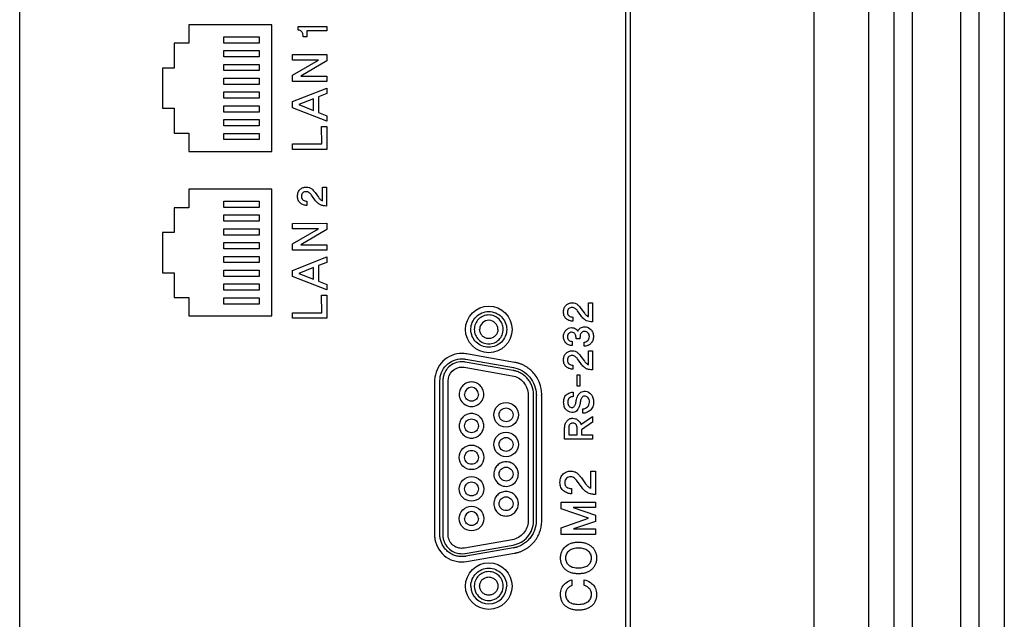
# Model space of a CAD drawing. Header units: millimetres. Extents: x 0 to 1427, y 0 to 1009.
# Tile 25 of 32: x 1307 to 1365, y 578 to 613. Entities that reach past the tile are written whole.
import ezdxf

# ---------------------------------------------------------------- set-up
doc = ezdxf.new("R2010")
doc.units = ezdxf.units.MM
doc.header["$LTSCALE"] = 65.395
for name, color, linetype in [('FRONT_COVER_PPC17_AL-SHAPE', 7, 'CONTINUOUS'), ('REAR_CASE-PCVIEW17_2BAY-V-SHAPE', 7, 'CONTINUOUS'), ('SEALNG_GASKET-PC17-SHAPE', 7, 'CONTINUOUS')]:
    doc.layers.add(name, color=color, linetype=linetype)

msp = doc.modelspace()

# ---------------------------------------------------------------- linework, layer by layer
at = {"layer": 'FRONT_COVER_PPC17_AL-SHAPE', "color": 7, "linetype": 'Continuous'}
msp.add_line((1365.064, 787.54), (1365.064, 455.54), dxfattribs=at)
at = {"layer": 'REAR_CASE-PCVIEW17_2BAY-V-SHAPE', "color": 7, "linetype": 'Continuous'}
for p, q in [((1357.064, 785.74), (1357.064, 457.34)), ((1353.864, 784.34), (1353.864, 458.74)), ((1307.121, 479.383), (1307.121, 713.696)), ((1342.779, 713.696), (1342.779, 479.383)), ((1343.064, 479.383), (1343.064, 713.696)), ((1321.96, 613.036), (1317.08, 613.036)), ((1317.08, 613.036), (1317.08, 611.953)), ((1321.96, 605.59), (1321.96, 613.036)), ((1323.511, 612.943), (1325.19, 612.94)), ((1323.511, 612.736), (1323.511, 612.943)), ((1324.027, 612.688), (1324.021, 612.344)), ((1325.193, 612.687), (1324.027, 612.688)), ((1325.19, 612.94), (1325.193, 612.687)), ((1317.08, 611.953), (1316.209, 611.953)), ((1316.209, 611.953), (1316.209, 610.498)), ((1319.129, 612.343), (1321.208, 612.343)), ((1319.129, 611.969), (1319.129, 612.343)), ((1321.208, 611.969), (1319.129, 611.969)), ((1321.208, 612.343), (1321.208, 611.969)), ((1324.021, 612.344), (1323.806, 612.344)), ((1319.129, 611.529), (1321.208, 611.529)), ((1319.129, 611.157), (1319.129, 611.529)), ((1321.208, 611.529), (1321.208, 611.157)), ((1321.208, 611.157), (1319.129, 611.157)), ((1323.175, 611.287), (1325.193, 611.291)), ((1323.175, 610.971), (1323.175, 611.287)), ((1324.711, 610.968), (1323.175, 610.971)), ((1323.178, 610.074), (1324.711, 610.968)), ((1325.193, 610.918), (1323.658, 610.029)), ((1325.193, 611.291), (1325.193, 610.918)), ((1316.209, 610.498), (1315.522, 610.498)), ((1315.522, 610.498), (1315.522, 608.128)), ((1319.129, 610.716), (1321.208, 610.716)), ((1319.129, 610.346), (1319.129, 610.716)), ((1321.208, 610.346), (1319.129, 610.346)), ((1321.208, 610.716), (1321.208, 610.346)), ((1319.129, 609.904), (1321.208, 609.904)), ((1319.129, 609.532), (1319.129, 609.904)), ((1321.208, 609.904), (1321.208, 609.532)), ((1323.175, 609.706), (1323.178, 610.074)), ((1325.19, 609.706), (1323.175, 609.706)), ((1323.658, 610.029), (1325.196, 610.029)), ((1325.196, 610.029), (1325.19, 609.706)), ((1321.208, 609.532), (1319.129, 609.532)), ((1319.129, 609.092), (1321.208, 609.092)), ((1319.129, 608.72), (1319.129, 609.092)), ((1321.208, 609.092), (1321.208, 608.72)), ((1323.173, 608.522), (1325.196, 609.324)), ((1325.196, 608.993), (1324.714, 608.8)), ((1325.196, 609.324), (1325.196, 608.993)), ((1321.208, 608.72), (1319.129, 608.72)), ((1323.173, 608.161), (1323.173, 608.522)), ((1324.409, 608.685), (1323.548, 608.345)), ((1324.409, 608.008), (1324.409, 608.685)), ((1324.714, 608.8), (1324.714, 607.887)), ((1315.522, 608.128), (1316.209, 608.128)), ((1316.209, 608.128), (1316.209, 606.672)), ((1319.129, 608.28), (1321.208, 608.28)), ((1319.129, 607.908), (1319.129, 608.28)), ((1321.208, 607.908), (1319.129, 607.908)), ((1321.208, 608.28), (1321.208, 607.908)), ((1325.196, 607.366), (1323.173, 608.161)), ((1323.548, 608.345), (1324.409, 608.008)), ((1324.714, 607.887), (1325.193, 607.696)), ((1319.129, 607.468), (1321.208, 607.468)), ((1319.129, 607.096), (1319.129, 607.468)), ((1321.208, 607.468), (1321.208, 607.096)), ((1325.193, 607.696), (1325.196, 607.366)), ((1316.209, 606.672), (1317.08, 606.672)), ((1317.08, 606.672), (1317.08, 605.59)), ((1321.208, 607.096), (1319.129, 607.096)), ((1324.891, 607.067), (1325.193, 607.067)), ((1324.895, 606.032), (1324.891, 607.067)), ((1325.193, 607.067), (1325.19, 605.71)), ((1319.129, 606.656), (1321.208, 606.656)), ((1319.129, 606.284), (1319.129, 606.656)), ((1321.208, 606.284), (1319.129, 606.284)), ((1321.208, 606.656), (1321.208, 606.284)), ((1317.08, 605.59), (1321.96, 605.59)), ((1323.175, 606.032), (1324.895, 606.032)), ((1323.175, 605.71), (1323.175, 606.032)), ((1325.19, 605.71), (1323.175, 605.71)), ((1321.96, 603.362), (1317.08, 603.362)), ((1317.08, 603.362), (1317.08, 602.279)), ((1321.96, 595.917), (1321.96, 603.362)), ((1324.945, 603.491), (1325.177, 603.491)), ((1324.947, 602.684), (1324.945, 603.491)), ((1325.177, 603.491), (1325.172, 602.379)), ((1319.129, 602.668), (1321.208, 602.668)), ((1319.129, 602.296), (1319.129, 602.668)), ((1321.208, 602.668), (1321.208, 602.296)), ((1324.027, 602.659), (1324.027, 602.417)), ((1324.496, 602.745), (1324.299, 603.021)), ((1324.501, 603.172), (1324.7, 602.891)), ((1317.08, 602.279), (1316.209, 602.279)), ((1316.209, 602.279), (1316.209, 600.825)), ((1321.208, 602.296), (1319.129, 602.296)), ((1319.129, 601.856), (1321.208, 601.856)), ((1319.129, 601.484), (1319.129, 601.856)), ((1321.208, 601.484), (1319.129, 601.484)), ((1321.208, 601.856), (1321.208, 601.484)), ((1319.129, 601.045), (1321.208, 601.045)), ((1319.129, 600.672), (1319.129, 601.045)), ((1321.208, 601.045), (1321.208, 600.672)), ((1323.175, 601.359), (1325.193, 601.362)), ((1323.175, 601.043), (1323.175, 601.359)), ((1324.711, 601.04), (1323.175, 601.043)), ((1323.178, 600.145), (1324.711, 601.04)), ((1325.193, 600.989), (1323.658, 600.101)), ((1325.193, 601.362), (1325.193, 600.989)), ((1316.209, 600.825), (1315.522, 600.825)), ((1315.522, 600.825), (1315.522, 598.455)), ((1321.208, 600.672), (1319.129, 600.672)), ((1319.129, 600.232), (1321.208, 600.232)), ((1319.129, 599.859), (1319.129, 600.232)), ((1321.208, 599.859), (1319.129, 599.859)), ((1321.208, 600.232), (1321.208, 599.859)), ((1323.175, 599.78), (1323.178, 600.145)), ((1325.19, 599.78), (1323.175, 599.78)), ((1323.658, 600.101), (1325.196, 600.101)), ((1325.196, 600.101), (1325.19, 599.78)), ((1319.129, 599.419), (1321.208, 599.419)), ((1319.129, 599.047), (1319.129, 599.419)), ((1321.208, 599.419), (1321.208, 599.047)), ((1323.173, 598.595), (1325.196, 599.396)), ((1325.196, 599.396), (1325.196, 599.066)), ((1321.208, 599.047), (1319.129, 599.047)), ((1319.129, 598.608), (1321.208, 598.608)), ((1319.129, 598.235), (1319.129, 598.608)), ((1321.208, 598.608), (1321.208, 598.235)), ((1323.173, 598.232), (1323.173, 598.595)), ((1324.409, 598.756), (1323.548, 598.417)), ((1324.409, 598.078), (1324.409, 598.756)), ((1325.196, 599.066), (1324.714, 598.871)), ((1324.714, 598.871), (1324.714, 597.958)), ((1315.522, 598.455), (1316.209, 598.455)), ((1316.209, 598.455), (1316.209, 596.999)), ((1321.208, 598.235), (1319.129, 598.235)), ((1325.196, 597.44), (1323.173, 598.232)), ((1323.548, 598.417), (1324.409, 598.078)), ((1319.129, 597.796), (1321.208, 597.796)), ((1319.129, 597.423), (1319.129, 597.796)), ((1321.208, 597.423), (1319.129, 597.423)), ((1321.208, 597.796), (1321.208, 597.423)), ((1324.714, 597.958), (1325.193, 597.768)), ((1325.193, 597.768), (1325.196, 597.44)), ((1316.209, 596.999), (1317.08, 596.999)), ((1317.08, 596.999), (1317.08, 595.917)), ((1319.129, 596.981), (1321.208, 596.981)), ((1319.129, 596.609), (1319.129, 596.981)), ((1321.208, 596.981), (1321.208, 596.609)), ((1324.891, 597.138), (1325.193, 597.138)), ((1324.895, 596.102), (1324.891, 597.138)), ((1325.193, 597.138), (1325.19, 595.782)), ((1321.208, 596.609), (1319.129, 596.609)), ((1340.15, 596.357), (1340.351, 596.077)), ((1340.596, 596.676), (1340.828, 596.676)), ((1340.597, 595.87), (1340.596, 596.676)), ((1340.828, 596.676), (1340.822, 595.565)), ((1317.08, 595.917), (1321.96, 595.917)), ((1323.175, 596.102), (1324.895, 596.102)), ((1323.175, 595.782), (1323.175, 596.102)), ((1325.19, 595.782), (1323.175, 595.782)), ((1339.677, 595.846), (1339.677, 595.604)), ((1340.146, 595.932), (1339.95, 596.206)), ((1340.088, 594.574), (1339.864, 594.574)), ((1339.633, 594.414), (1339.633, 594.169)), ((1340.331, 594.127), (1340.331, 594.372)), ((1333.369, 593.368), (1336.186, 592.869)), ((1336.237, 593.182), (1333.421, 593.679)), ((1340.146, 593.107), (1339.95, 593.379)), ((1340.15, 593.532), (1340.351, 593.252)), ((1340.596, 593.851), (1340.828, 593.851)), ((1340.597, 593.044), (1340.596, 593.851)), ((1340.828, 593.851), (1340.822, 592.739)), ((1333.285, 592.89), (1336.1, 592.393)), ((1336.159, 592.706), (1333.345, 593.199)), ((1339.677, 593.018), (1339.677, 592.779)), ((1339.936, 592.441), (1340.086, 592.441)), ((1339.936, 591.782), (1339.936, 592.441)), ((1340.086, 592.441), (1340.086, 591.782)), ((1331.532, 592.124), (1331.532, 582.955)), ((1331.849, 583.041), (1331.849, 592.094)), ((1332.019, 592.124), (1332.019, 582.955)), ((1332.333, 583.038), (1332.333, 592.094)), ((1340.086, 591.782), (1339.936, 591.782)), ((1337.039, 591.281), (1337.039, 583.91)), ((1337.355, 583.91), (1337.355, 591.274)), ((1337.523, 591.225), (1337.523, 583.856)), ((1337.84, 583.825), (1337.84, 591.225)), ((1339.687, 591.427), (1339.687, 591.164)), ((1340.265, 590.184), (1340.265, 590.447)), ((1340.146, 589.52), (1340.825, 589.991)), ((1340.825, 589.991), (1340.825, 589.667)), ((1339.187, 588.659), (1339.19, 589.329)), ((1339.429, 589.323), (1339.429, 588.921)), ((1339.928, 588.921), (1339.928, 589.31)), ((1340.825, 589.667), (1340.176, 589.211)), ((1339.429, 588.921), (1339.928, 588.921)), ((1340.176, 589.211), (1340.176, 588.921)), ((1340.176, 588.921), (1340.828, 588.921)), ((1340.828, 588.921), (1340.822, 588.659)), ((1340.822, 588.659), (1339.187, 588.659)), ((1340.727, 586.773), (1341.012, 586.773)), ((1340.729, 585.781), (1340.727, 586.773)), ((1341.012, 586.773), (1341.006, 585.404)), ((1340.173, 585.857), (1339.931, 586.192)), ((1340.179, 586.381), (1340.426, 586.036)), ((1339.597, 585.75), (1339.597, 585.452)), ((1338.986, 584.947), (1341.01, 584.947)), ((1338.99, 584.566), (1338.986, 584.947)), ((1341.01, 584.947), (1341.006, 584.634)), ((1340.587, 584.004), (1338.99, 584.566)), ((1341.006, 584.634), (1339.692, 584.631)), ((1339.692, 584.631), (1341.01, 584.183)), ((1341.01, 584.183), (1341.01, 583.825)), ((1338.99, 583.436), (1340.587, 584.004)), ((1341.01, 583.825), (1339.703, 583.379)), ((1338.986, 583.057), (1338.99, 583.436)), ((1341.006, 583.057), (1338.986, 583.057)), ((1339.703, 583.379), (1341.012, 583.379)), ((1341.012, 583.379), (1341.006, 583.057)), ((1336.1, 582.743), (1333.299, 582.247)), ((1333.34, 581.933), (1336.159, 582.432)), ((1333.159, 581.918), (1333.326, 581.932)), ((1333.299, 582.247), (1333.184, 582.238)), ((1336.184, 582.264), (1333.369, 581.768)), ((1333.421, 581.458), (1336.24, 581.954)), ((1339.623, 580.393), (1339.623, 580.044)), ((1340.34, 580.052), (1340.342, 580.39))]:
    msp.add_line(p, q, dxfattribs=at)
for centre, radius in [((1334.726, 595.119), 1.369), ((1335.744, 590.093), 0.723), ((1335.744, 588.349), 0.723), ((1333.709, 587.591), 0.724), ((1333.709, 585.735), 0.723), ((1333.709, 583.991), 0.723), ((1334.726, 580.017), 1.369)]:
    msp.add_circle(centre, radius, dxfattribs=at)
for centre, radius, start, end in [((1334.726, 595.118), 0.537, 0.00892, 177.44706), ((1333.709, 591.306), 0.406, 0.05046, 179.94956), ((1333.709, 591.306), 0.724, 179.98453, 0.01547), ((1335.744, 586.606), 0.723, 179.97718, 2.57098), ((1333.709, 583.99), 0.406, 0.04099, 179.95903), ((1334.726, 580.018), 1.054, 180.02683, 359.97317), ((1334.726, 580.019), 0.852, 180.06834, 2.47488)]:
    msp.add_arc(centre, radius, start, end, dxfattribs=at)
for points, knots in [([(1323.806, 612.344), (1323.806, 612.395), (1323.797, 612.471), (1323.763, 612.564), (1323.73, 612.621), (1323.687, 612.668), (1323.618, 612.713), (1323.554, 612.736), (1323.511, 612.736)], [0, 0, 0, 0, 0.281304, 0.416406, 0.544909, 0.643809, 0.76213, 1, 1, 1, 1]), ([(1324.027, 602.417), (1323.96, 602.416), (1323.822, 602.439), (1323.635, 602.536), (1323.519, 602.682), (1323.479, 602.83), (1323.469, 602.954), (1323.478, 603.078), (1323.514, 603.224), (1323.577, 603.317), (1323.628, 603.362)], [0, 0, 0, 0, 0.154035, 0.31167, 0.473235, 0.560788, 0.658361, 0.755968, 0.843163, 1, 1, 1, 1]), ([(1323.628, 603.362), (1323.677, 603.405), (1323.79, 603.476), (1323.981, 603.508), (1324.164, 603.485), (1324.308, 603.395), (1324.412, 603.284), (1324.474, 603.209), (1324.501, 603.172)], [0, 0, 0, 0, 0.189926, 0.378784, 0.556685, 0.715281, 0.86537, 1, 1, 1, 1]), ([(1324.299, 603.021), (1324.281, 603.047), (1324.238, 603.096), (1324.168, 603.163), (1324.084, 603.214), (1323.982, 603.227), (1323.877, 603.214), (1323.779, 603.163), (1323.712, 603.069), (1323.698, 602.947), (1323.71, 602.844), (1323.742, 602.792), (1323.75, 602.781)], [0, 0, 0, 0, 0.095837, 0.193776, 0.286549, 0.381939, 0.494657, 0.597914, 0.702516, 0.820668, 0.957531, 1, 1, 1, 1]), ([(1323.75, 602.781), (1323.765, 602.761), (1323.812, 602.715), (1323.909, 602.672), (1323.988, 602.659), (1324.027, 602.659)], [0, 0, 0, 0, 0.24204, 0.6198, 1, 1, 1, 1]), ([(1325.172, 602.379), (1325.114, 602.379), (1324.996, 602.391), (1324.817, 602.439), (1324.64, 602.558), (1324.545, 602.676), (1324.496, 602.745)], [0, 0, 0, 0, 0.219501, 0.438636, 0.685622, 1, 1, 1, 1]), ([(1339.677, 595.604), (1339.61, 595.603), (1339.473, 595.625), (1339.287, 595.723), (1339.171, 595.868), (1339.13, 596.016), (1339.12, 596.14), (1339.129, 596.264), (1339.166, 596.41), (1339.229, 596.503), (1339.28, 596.548)], [0, 0, 0, 0, 0.153191, 0.309638, 0.472231, 0.559899, 0.657581, 0.755743, 0.843007, 1, 1, 1, 1]), ([(1339.28, 596.548), (1339.328, 596.591), (1339.442, 596.662), (1339.632, 596.691), (1339.814, 596.67), (1339.96, 596.582), (1340.062, 596.47), (1340.124, 596.395), (1340.15, 596.357)], [0, 0, 0, 0, 0.189618, 0.379265, 0.556853, 0.714831, 0.865542, 1, 1, 1, 1]), ([(1339.95, 596.206), (1339.912, 596.258), (1339.849, 596.332), (1339.736, 596.399), (1339.633, 596.413), (1339.528, 596.399), (1339.429, 596.349), (1339.364, 596.254), (1339.351, 596.152), (1339.358, 596.067), (1339.374, 596.008), (1339.393, 595.977), (1339.401, 595.965)], [0, 0, 0, 0, 0.191064, 0.285735, 0.382148, 0.494093, 0.596901, 0.701908, 0.821362, 0.893769, 0.957529, 1, 1, 1, 1]), ([(1333.673, 595.165), (1333.679, 595.288), (1333.737, 595.547), (1333.963, 595.88), (1334.31, 596.114), (1334.726, 596.198), (1335.142, 596.114), (1335.489, 595.88), (1335.724, 595.534), (1335.78, 595.257), (1335.78, 595.118)], [0, 0, 0, 0, 0.114758, 0.239379, 0.363971, 0.492653, 0.621811, 0.746517, 0.871068, 1, 1, 1, 1]), ([(1335.577, 595.156), (1335.573, 595.256), (1335.526, 595.465), (1335.343, 595.735), (1335.062, 595.925), (1334.726, 595.992), (1334.389, 595.925), (1334.108, 595.735), (1333.919, 595.455), (1333.873, 595.231), (1333.874, 595.118)], [0, 0, 0, 0, 0.11483, 0.239378, 0.363999, 0.493186, 0.621966, 0.746468, 0.870973, 1, 1, 1, 1]), ([(1339.401, 595.965), (1339.416, 595.945), (1339.462, 595.899), (1339.56, 595.859), (1339.638, 595.846), (1339.677, 595.846)], [0, 0, 0, 0, 0.242924, 0.623941, 1, 1, 1, 1]), ([(1340.822, 595.565), (1340.764, 595.565), (1340.647, 595.577), (1340.468, 595.624), (1340.291, 595.744), (1340.195, 595.863), (1340.146, 595.932)], [0, 0, 0, 0, 0.218049, 0.436229, 0.682807, 1, 1, 1, 1]), ([(1340.351, 596.077), (1340.384, 596.035), (1340.454, 595.953), (1340.545, 595.886), (1340.597, 595.87)], [0, 0, 0, 0, 0.492724, 1, 1, 1, 1]), ([(1335.78, 595.118), (1335.78, 594.979), (1335.724, 594.702), (1335.489, 594.356), (1335.142, 594.121), (1334.726, 594.037), (1334.31, 594.121), (1333.963, 594.356), (1333.728, 594.702), (1333.669, 594.994), (1333.672, 595.149), (1333.673, 595.165)], [0, 0, 0, 0, 0.125123, 0.246294, 0.367654, 0.493246, 0.618374, 0.739623, 0.860862, 0.985978, 1, 1, 1, 1]), ([(1333.874, 595.118), (1333.874, 595.006), (1333.919, 594.782), (1334.109, 594.503), (1334.389, 594.313), (1334.726, 594.245), (1335.062, 594.313), (1335.343, 594.502), (1335.533, 594.782), (1335.581, 595.018), (1335.578, 595.143), (1335.577, 595.156)], [0, 0, 0, 0, 0.124985, 0.24608, 0.367337, 0.492709, 0.618477, 0.73985, 0.860986, 0.985952, 1, 1, 1, 1]), ([(1335.264, 595.118), (1335.264, 595.047), (1335.235, 594.906), (1335.115, 594.731), (1334.938, 594.611), (1334.725, 594.568), (1334.513, 594.611), (1334.337, 594.731), (1334.217, 594.907), (1334.188, 595.055), (1334.189, 595.134), (1334.19, 595.142)], [0, 0, 0, 0, 0.124817, 0.246149, 0.367824, 0.493411, 0.619086, 0.740267, 0.861222, 0.985951, 1, 1, 1, 1]), ([(1339.633, 594.169), (1339.562, 594.167), (1339.42, 594.186), (1339.194, 594.352), (1339.1, 594.632), (1339.147, 594.902), (1339.257, 595.073), (1339.409, 595.196), (1339.534, 595.221), (1339.593, 595.223)], [0, 0, 0, 0, 0.134407, 0.259614, 0.511747, 0.640913, 0.768086, 0.888334, 1, 1, 1, 1]), ([(1339.593, 595.223), (1339.637, 595.224), (1339.721, 595.215), (1339.831, 595.166), (1339.908, 595.097), (1339.947, 595.046), (1339.961, 595.02)], [0, 0, 0, 0, 0.303486, 0.564719, 0.8005, 1, 1, 1, 1]), ([(1340.132, 595.208), (1340.2, 595.251), (1340.418, 595.318), (1340.714, 595.178), (1340.841, 594.963), (1340.878, 594.816), (1340.887, 594.698), (1340.878, 594.581), (1340.838, 594.435), (1340.745, 594.297), (1340.646, 594.219), (1340.602, 594.194)], [0, 0, 0, 0, 0.142061, 0.380086, 0.507371, 0.574041, 0.645265, 0.714995, 0.781019, 0.910524, 1, 1, 1, 1]), ([(1339.864, 594.574), (1339.864, 594.616), (1339.862, 594.678), (1339.846, 594.753), (1339.826, 594.81), (1339.791, 594.864), (1339.721, 594.932), (1339.616, 594.962), (1339.506, 594.944), (1339.425, 594.89), (1339.362, 594.805), (1339.354, 594.727), (1339.354, 594.685), (1339.354, 594.681)], [0, 0, 0, 0, 0.135082, 0.197291, 0.24841, 0.328713, 0.403275, 0.559818, 0.655872, 0.756668, 0.864498, 0.988319, 1, 1, 1, 1]), ([(1339.354, 594.681), (1339.355, 594.642), (1339.365, 594.565), (1339.432, 594.473), (1339.529, 594.425), (1339.598, 594.414), (1339.633, 594.414)], [0, 0, 0, 0, 0.271334, 0.51918, 0.760461, 1, 1, 1, 1]), ([(1340.35, 594.999), (1340.325, 594.999), (1340.271, 594.991), (1340.177, 594.931), (1340.109, 594.821), (1340.093, 594.689), (1340.088, 594.613), (1340.088, 594.574)], [0, 0, 0, 0, 0.134473, 0.286091, 0.588787, 0.792633, 1, 1, 1, 1]), ([(1340.331, 594.372), (1340.369, 594.372), (1340.449, 594.388), (1340.553, 594.452), (1340.635, 594.558), (1340.652, 594.692), (1340.635, 594.82), (1340.568, 594.922), (1340.472, 594.983), (1340.394, 594.999), (1340.353, 594.999), (1340.35, 594.999)], [0, 0, 0, 0, 0.116566, 0.242111, 0.370585, 0.514327, 0.644061, 0.762383, 0.874789, 0.988959, 1, 1, 1, 1]), ([(1340.602, 594.194), (1340.583, 594.183), (1340.499, 594.141), (1340.403, 594.126), (1340.331, 594.127)], [0, 0, 0, 0, 0.231746, 1, 1, 1, 1]), ([(1333.144, 593.703), (1332.743, 593.703), (1331.912, 593.373), (1331.555, 592.555), (1331.539, 592.156)], [0, 0, 0, 0, 0.500422, 1, 1, 1, 1]), ([(1331.849, 592.094), (1331.849, 592.424), (1332.128, 593.112), (1332.817, 593.388), (1333.149, 593.388)], [0, 0, 0, 0, 0.499006, 1, 1, 1, 1]), ([(1333.149, 593.388), (1333.185, 593.388), (1333.241, 593.385), (1333.305, 593.377), (1333.341, 593.374), (1333.357, 593.369), (1333.365, 593.368), (1333.365, 593.368)], [0, 0, 0, 0, 0.498046, 0.771636, 0.892755, 0.995255, 1, 1, 1, 1]), ([(1339.677, 592.779), (1339.61, 592.778), (1339.473, 592.799), (1339.288, 592.898), (1339.171, 593.042), (1339.13, 593.19), (1339.12, 593.314), (1339.129, 593.438), (1339.166, 593.584), (1339.229, 593.677), (1339.28, 593.723)], [0, 0, 0, 0, 0.153122, 0.309835, 0.47191, 0.559621, 0.657788, 0.755404, 0.842569, 1, 1, 1, 1]), ([(1339.28, 593.723), (1339.328, 593.766), (1339.441, 593.837), (1339.632, 593.867), (1339.814, 593.845), (1339.96, 593.757), (1340.062, 593.644), (1340.124, 593.569), (1340.15, 593.532)], [0, 0, 0, 0, 0.189784, 0.379305, 0.556861, 0.71506, 0.86584, 1, 1, 1, 1]), ([(1339.95, 593.379), (1339.931, 593.406), (1339.889, 593.455), (1339.821, 593.524), (1339.736, 593.573), (1339.633, 593.587), (1339.527, 593.575), (1339.43, 593.523), (1339.363, 593.429), (1339.349, 593.307), (1339.361, 593.204), (1339.393, 593.152), (1339.401, 593.141)], [0, 0, 0, 0, 0.09664, 0.192501, 0.28692, 0.383355, 0.495283, 0.598662, 0.702454, 0.821448, 0.95793, 1, 1, 1, 1]), ([(1333.144, 593.217), (1333, 593.217), (1332.715, 593.162), (1332.414, 592.965), (1332.231, 592.755), (1332.142, 592.604), (1332.088, 592.474), (1332.057, 592.371), (1332.039, 592.283), (1332.028, 592.211), (1332.029, 592.163), (1332.019, 592.135), (1332.019, 592.124)], [0, 0, 0, 0, 0.249364, 0.490119, 0.610558, 0.731749, 0.792979, 0.854787, 0.917358, 0.949008, 0.980937, 1, 1, 1, 1]), ([(1332.333, 592.094), (1332.333, 592.3), (1332.51, 592.733), (1332.944, 592.904), (1333.153, 592.904)], [0, 0, 0, 0, 0.49706, 1, 1, 1, 1]), ([(1333.153, 592.904), (1333.173, 592.905), (1333.205, 592.901), (1333.248, 592.898), (1333.269, 592.89), (1333.28, 592.89), (1333.28, 592.89)], [0, 0, 0, 0, 0.47548, 0.752995, 0.98927, 1, 1, 1, 1]), ([(1336.189, 592.869), (1336.551, 592.813), (1337.238, 592.393), (1337.522, 591.647), (1337.523, 591.281)], [0, 0, 0, 0, 0.500014, 1, 1, 1, 1]), ([(1337.84, 591.31), (1337.84, 591.533), (1337.775, 591.87), (1337.58, 592.27), (1337.386, 592.54), (1337.189, 592.735), (1337.013, 592.869), (1336.873, 592.958), (1336.724, 593.035), (1336.595, 593.088), (1336.489, 593.123), (1336.407, 593.146), (1336.339, 593.163), (1336.29, 593.171), (1336.262, 593.178), (1336.246, 593.177), (1336.24, 593.181), (1336.24, 593.181)], [0, 0, 0, 0, 0.250539, 0.37474, 0.498731, 0.622762, 0.684919, 0.747196, 0.809665, 0.872434, 0.903983, 0.935665, 0.967505, 0.983494, 0.991508, 0.999534, 1, 1, 1, 1]), ([(1339.401, 593.141), (1339.416, 593.121), (1339.463, 593.074), (1339.56, 593.033), (1339.638, 593.019), (1339.677, 593.018)], [0, 0, 0, 0, 0.241065, 0.623741, 1, 1, 1, 1]), ([(1340.822, 592.739), (1340.763, 592.739), (1340.646, 592.751), (1340.468, 592.8), (1340.291, 592.919), (1340.195, 593.038), (1340.146, 593.107)], [0, 0, 0, 0, 0.218278, 0.437054, 0.683496, 1, 1, 1, 1]), ([(1340.351, 593.252), (1340.383, 593.209), (1340.454, 593.126), (1340.546, 593.062), (1340.597, 593.044)], [0, 0, 0, 0, 0.494884, 1, 1, 1, 1]), ([(1336.105, 592.393), (1336.36, 592.354), (1336.846, 592.067), (1337.046, 591.538), (1337.039, 591.281)], [0, 0, 0, 0, 0.500615, 1, 1, 1, 1]), ([(1337.356, 591.299), (1337.356, 591.466), (1337.308, 591.719), (1337.162, 592.019), (1337.017, 592.222), (1336.841, 592.398), (1336.67, 592.517), (1336.523, 592.594), (1336.426, 592.634), (1336.347, 592.661), (1336.286, 592.678), (1336.235, 592.69), (1336.198, 592.696), (1336.177, 592.702), (1336.164, 592.7), (1336.159, 592.705), (1336.159, 592.706)], [0, 0, 0, 0, 0.250574, 0.374731, 0.49861, 0.622458, 0.746539, 0.808879, 0.871518, 0.903002, 0.934622, 0.966402, 0.982363, 0.990363, 0.998375, 1, 1, 1, 1]), ([(1334.433, 591.306), (1334.433, 591.401), (1334.395, 591.591), (1334.233, 591.827), (1333.995, 591.988), (1333.709, 592.046), (1333.424, 591.988), (1333.185, 591.827), (1333.024, 591.591), (1332.986, 591.401), (1332.985, 591.306)], [0, 0, 0, 0, 0.126721, 0.249606, 0.372717, 0.499981, 0.627372, 0.750471, 0.873271, 1, 1, 1, 1]), ([(1334.115, 591.306), (1334.115, 591.252), (1334.093, 591.145), (1334.003, 591.01), (1333.87, 590.919), (1333.709, 590.887), (1333.549, 590.919), (1333.415, 591.01), (1333.324, 591.144), (1333.303, 591.252), (1333.303, 591.306)], [0, 0, 0, 0, 0.127717, 0.250613, 0.373151, 0.499717, 0.626408, 0.749178, 0.872273, 1, 1, 1, 1]), ([(1337.523, 591.281), (1337.523, 591.272), (1337.535, 591.253), (1337.523, 591.235), (1337.523, 591.225)], [0, 0, 0, 0, 0.470443, 1, 1, 1, 1]), ([(1337.833, 591.25), (1337.835, 591.258), (1337.843, 591.277), (1337.84, 591.298), (1337.84, 591.31)], [0, 0, 0, 0, 0.398895, 1, 1, 1, 1]), ([(1340.355, 591.2), (1340.346, 591.2), (1340.314, 591.197), (1340.261, 591.171), (1340.21, 591.114), (1340.163, 591.035), (1340.126, 590.934), (1340.111, 590.814), (1340.094, 590.69), (1340.047, 590.557), (1339.982, 590.426), (1339.887, 590.31), (1339.756, 590.241), (1339.6, 590.23), (1339.43, 590.272), (1339.303, 590.367), (1339.213, 590.472), (1339.165, 590.576), (1339.136, 590.698), (1339.129, 590.827), (1339.134, 590.915), (1339.139, 590.957)], [0, 0, 0, 0, 0.011, 0.041685, 0.073799, 0.110279, 0.160514, 0.212216, 0.266391, 0.322742, 0.394649, 0.455852, 0.514586, 0.581774, 0.654214, 0.737703, 0.784004, 0.832359, 0.885485, 0.945486, 1, 1, 1, 1]), ([(1339.139, 590.957), (1339.141, 590.967), (1339.149, 591.023), (1339.184, 591.154), (1339.267, 591.259), (1339.334, 591.302)], [0, 0, 0, 0, 0.077551, 0.413629, 1, 1, 1, 1]), ([(1339.334, 591.302), (1339.366, 591.322), (1339.474, 591.385), (1339.599, 591.429), (1339.687, 591.427)], [0, 0, 0, 0, 0.301371, 1, 1, 1, 1]), ([(1339.687, 591.164), (1339.647, 591.164), (1339.566, 591.151), (1339.458, 591.088), (1339.383, 590.975), (1339.369, 590.835), (1339.379, 590.7), (1339.441, 590.598), (1339.521, 590.538), (1339.589, 590.523), (1339.624, 590.523), (1339.631, 590.523)], [0, 0, 0, 0, 0.125693, 0.248387, 0.377158, 0.531886, 0.676938, 0.790032, 0.890557, 0.978118, 1, 1, 1, 1]), ([(1339.631, 590.523), (1339.652, 590.524), (1339.699, 590.533), (1339.756, 590.581), (1339.795, 590.645), (1339.831, 590.722), (1339.857, 590.818), (1339.882, 590.986), (1339.938, 591.212), (1340.064, 591.367), (1340.143, 591.419)], [0, 0, 0, 0, 0.057753, 0.127894, 0.199154, 0.266481, 0.360414, 0.475995, 0.737361, 1, 1, 1, 1]), ([(1340.143, 591.419), (1340.22, 591.468), (1340.454, 591.514), (1340.733, 591.351), (1340.878, 591.094), (1340.894, 590.929), (1340.894, 590.842)], [0, 0, 0, 0, 0.240303, 0.575615, 0.769286, 1, 1, 1, 1]), ([(1340.265, 590.447), (1340.366, 590.449), (1340.525, 590.511), (1340.633, 590.689), (1340.654, 590.839), (1340.642, 590.978), (1340.586, 591.09), (1340.503, 591.16), (1340.423, 591.194), (1340.372, 591.201), (1340.355, 591.2)], [0, 0, 0, 0, 0.271081, 0.402522, 0.539599, 0.668811, 0.771181, 0.86388, 0.954277, 1, 1, 1, 1]), ([(1335.336, 590.111), (1335.338, 590.159), (1335.361, 590.259), (1335.448, 590.388), (1335.583, 590.479), (1335.744, 590.511), (1335.905, 590.479), (1336.04, 590.388), (1336.131, 590.254), (1336.153, 590.147), (1336.153, 590.093)], [0, 0, 0, 0, 0.114785, 0.239233, 0.363756, 0.492811, 0.62202, 0.746612, 0.871029, 1, 1, 1, 1]), ([(1340.894, 590.842), (1340.894, 590.745), (1340.869, 590.559), (1340.73, 590.372), (1340.592, 590.279), (1340.453, 590.208), (1340.339, 590.185), (1340.265, 590.184)], [0, 0, 0, 0, 0.286605, 0.538443, 0.663439, 0.780031, 1, 1, 1, 1]), ([(1334.433, 589.448), (1334.433, 589.543), (1334.394, 589.733), (1334.233, 589.971), (1333.995, 590.132), (1333.709, 590.189), (1333.423, 590.132), (1333.185, 589.971), (1333.024, 589.733), (1332.983, 589.533), (1332.986, 589.426), (1332.986, 589.416)], [0, 0, 0, 0, 0.125161, 0.246333, 0.367633, 0.492937, 0.618366, 0.739654, 0.86083, 0.985967, 1, 1, 1, 1]), ([(1336.153, 590.093), (1336.152, 590.039), (1336.131, 589.932), (1336.04, 589.799), (1335.905, 589.707), (1335.744, 589.675), (1335.583, 589.707), (1335.448, 589.799), (1335.357, 589.932), (1335.335, 590.045), (1335.336, 590.105), (1335.336, 590.111)], [0, 0, 0, 0, 0.124618, 0.245771, 0.36729, 0.493084, 0.618726, 0.740179, 0.861361, 0.985962, 1, 1, 1, 1]), ([(1339.19, 589.329), (1339.19, 589.402), (1339.208, 589.547), (1339.311, 589.734), (1339.471, 589.865), (1339.658, 589.902), (1339.832, 589.873), (1340.018, 589.762), (1340.115, 589.621), (1340.146, 589.52)], [0, 0, 0, 0, 0.151485, 0.293829, 0.427554, 0.562353, 0.672214, 0.782662, 1, 1, 1, 1]), ([(1332.986, 589.416), (1332.99, 589.331), (1333.03, 589.153), (1333.185, 588.924), (1333.424, 588.763), (1333.709, 588.706), (1333.995, 588.763), (1334.233, 588.924), (1334.394, 589.162), (1334.433, 589.352), (1334.433, 589.448)], [0, 0, 0, 0, 0.114766, 0.239389, 0.364041, 0.492964, 0.621759, 0.746422, 0.871042, 1, 1, 1, 1]), ([(1333.303, 589.448), (1333.303, 589.502), (1333.324, 589.609), (1333.415, 589.743), (1333.549, 589.834), (1333.709, 589.866), (1333.869, 589.834), (1334.003, 589.743), (1334.093, 589.609), (1334.116, 589.496), (1334.115, 589.436), (1334.114, 589.43)], [0, 0, 0, 0, 0.125768, 0.247005, 0.368112, 0.493209, 0.618183, 0.739062, 0.860188, 0.985916, 1, 1, 1, 1]), ([(1334.114, 589.43), (1334.112, 589.382), (1334.09, 589.281), (1334.003, 589.152), (1333.87, 589.061), (1333.709, 589.028), (1333.549, 589.061), (1333.415, 589.152), (1333.324, 589.286), (1333.303, 589.394), (1333.303, 589.448)], [0, 0, 0, 0, 0.115104, 0.239842, 0.364224, 0.492635, 0.621172, 0.745788, 0.870639, 1, 1, 1, 1]), ([(1339.863, 589.517), (1339.842, 589.547), (1339.784, 589.598), (1339.672, 589.617), (1339.563, 589.6), (1339.483, 589.527), (1339.438, 589.431), (1339.429, 589.359), (1339.429, 589.323)], [0, 0, 0, 0, 0.16765, 0.345333, 0.512944, 0.668182, 0.830577, 1, 1, 1, 1]), ([(1335.336, 588.367), (1335.338, 588.415), (1335.361, 588.515), (1335.448, 588.645), (1335.582, 588.736), (1335.744, 588.769), (1335.905, 588.736), (1336.04, 588.645), (1336.131, 588.51), (1336.153, 588.403), (1336.153, 588.349)], [0, 0, 0, 0, 0.114804, 0.239458, 0.36401, 0.492809, 0.621763, 0.746382, 0.871006, 1, 1, 1, 1]), ([(1336.153, 588.349), (1336.152, 588.295), (1336.131, 588.188), (1336.04, 588.054), (1335.905, 587.964), (1335.744, 587.931), (1335.583, 587.964), (1335.448, 588.055), (1335.357, 588.188), (1335.335, 588.301), (1335.336, 588.361), (1335.336, 588.367)], [0, 0, 0, 0, 0.124812, 0.245846, 0.367246, 0.493063, 0.618729, 0.740063, 0.861125, 0.985921, 1, 1, 1, 1]), ([(1333.303, 587.608), (1333.305, 587.656), (1333.328, 587.757), (1333.415, 587.886), (1333.549, 587.978), (1333.709, 588.011), (1333.87, 587.978), (1334.003, 587.886), (1334.093, 587.751), (1334.115, 587.644), (1334.115, 587.59)], [0, 0, 0, 0, 0.115112, 0.240175, 0.364832, 0.49318, 0.621403, 0.745827, 0.870687, 1, 1, 1, 1]), ([(1334.115, 587.59), (1334.115, 587.536), (1334.093, 587.429), (1334.003, 587.296), (1333.87, 587.205), (1333.709, 587.172), (1333.549, 587.205), (1333.415, 587.296), (1333.324, 587.429), (1333.302, 587.542), (1333.303, 587.602), (1333.303, 587.608)], [0, 0, 0, 0, 0.125266, 0.246401, 0.367505, 0.492657, 0.617933, 0.739266, 0.860599, 0.985875, 1, 1, 1, 1]), ([(1336.466, 586.638), (1336.463, 586.723), (1336.423, 586.901), (1336.268, 587.131), (1336.03, 587.292), (1335.744, 587.35), (1335.458, 587.292), (1335.22, 587.131), (1335.059, 586.892), (1335.02, 586.702), (1335.02, 586.606)], [0, 0, 0, 0, 0.114859, 0.239526, 0.364079, 0.492821, 0.621611, 0.746252, 0.870933, 1, 1, 1, 1]), ([(1335.336, 586.624), (1335.338, 586.672), (1335.36, 586.773), (1335.448, 586.902), (1335.583, 586.992), (1335.744, 587.025), (1335.905, 586.992), (1336.04, 586.902), (1336.131, 586.768), (1336.153, 586.66), (1336.153, 586.606)], [0, 0, 0, 0, 0.115131, 0.239551, 0.363894, 0.492788, 0.621838, 0.746249, 0.870638, 1, 1, 1, 1]), ([(1336.153, 586.606), (1336.152, 586.552), (1336.131, 586.445), (1336.04, 586.311), (1335.906, 586.219), (1335.744, 586.186), (1335.582, 586.219), (1335.448, 586.311), (1335.357, 586.445), (1335.335, 586.558), (1335.336, 586.618), (1335.336, 586.624)], [0, 0, 0, 0, 0.12479, 0.24602, 0.367468, 0.493066, 0.618512, 0.739895, 0.861154, 0.985927, 1, 1, 1, 1]), ([(1339.597, 585.452), (1339.514, 585.451), (1339.344, 585.478), (1339.156, 585.582), (1339.03, 585.702), (1338.962, 585.821), (1338.922, 585.96), (1338.911, 586.113), (1338.922, 586.266), (1338.966, 586.445), (1339.042, 586.561), (1339.106, 586.616)], [0, 0, 0, 0, 0.153378, 0.310727, 0.392059, 0.473673, 0.560956, 0.6583, 0.756309, 0.843546, 1, 1, 1, 1]), ([(1339.106, 586.616), (1339.166, 586.668), (1339.305, 586.755), (1339.54, 586.793), (1339.73, 586.768), (1339.861, 586.71), (1339.963, 586.628), (1340.07, 586.519), (1340.146, 586.427), (1340.179, 586.381)], [0, 0, 0, 0, 0.18986, 0.378967, 0.556177, 0.636478, 0.715505, 0.865833, 1, 1, 1, 1]), ([(1339.931, 586.192), (1339.909, 586.225), (1339.857, 586.287), (1339.771, 586.369), (1339.667, 586.432), (1339.541, 586.449), (1339.411, 586.433), (1339.29, 586.369), (1339.225, 586.276), (1339.201, 586.185), (1339.196, 586.106), (1339.202, 586.023), (1339.222, 585.951), (1339.246, 585.913), (1339.256, 585.899)], [0, 0, 0, 0, 0.09685, 0.193001, 0.286838, 0.382686, 0.494823, 0.598344, 0.702, 0.758712, 0.822072, 0.893768, 0.957443, 1, 1, 1, 1]), ([(1333.303, 585.735), (1333.303, 585.789), (1333.324, 585.896), (1333.415, 586.03), (1333.549, 586.121), (1333.709, 586.154), (1333.87, 586.121), (1334.003, 586.03), (1334.093, 585.896), (1334.115, 585.789), (1334.115, 585.735)], [0, 0, 0, 0, 0.127346, 0.250475, 0.373429, 0.500283, 0.627013, 0.749735, 0.872664, 1, 1, 1, 1]), ([(1339.256, 585.899), (1339.275, 585.874), (1339.333, 585.818), (1339.452, 585.767), (1339.548, 585.75), (1339.597, 585.75)], [0, 0, 0, 0, 0.243741, 0.620782, 1, 1, 1, 1]), ([(1341.006, 585.404), (1340.934, 585.404), (1340.79, 585.42), (1340.569, 585.479), (1340.351, 585.626), (1340.233, 585.772), (1340.173, 585.857)], [0, 0, 0, 0, 0.218835, 0.438113, 0.684519, 1, 1, 1, 1]), ([(1340.426, 586.036), (1340.464, 585.983), (1340.551, 585.882), (1340.664, 585.801), (1340.729, 585.781)], [0, 0, 0, 0, 0.488237, 1, 1, 1, 1]), ([(1334.115, 585.735), (1334.115, 585.681), (1334.093, 585.573), (1334.003, 585.439), (1333.87, 585.347), (1333.709, 585.315), (1333.549, 585.347), (1333.415, 585.439), (1333.324, 585.573), (1333.303, 585.681), (1333.303, 585.735)], [0, 0, 0, 0, 0.127514, 0.250526, 0.373181, 0.499718, 0.626379, 0.749265, 0.872476, 1, 1, 1, 1]), ([(1336.466, 584.894), (1336.463, 584.979), (1336.423, 585.156), (1336.268, 585.385), (1336.029, 585.546), (1335.744, 585.603), (1335.458, 585.546), (1335.22, 585.385), (1335.059, 585.148), (1335.02, 584.958), (1335.02, 584.862)], [0, 0, 0, 0, 0.114629, 0.239193, 0.363843, 0.492836, 0.621877, 0.746615, 0.871194, 1, 1, 1, 1]), ([(1335.336, 584.862), (1335.336, 584.916), (1335.357, 585.023), (1335.448, 585.157), (1335.583, 585.247), (1335.744, 585.28), (1335.905, 585.247), (1336.04, 585.157), (1336.131, 585.023), (1336.152, 584.916), (1336.153, 584.862)], [0, 0, 0, 0, 0.126869, 0.249586, 0.372503, 0.499896, 0.627443, 0.750427, 0.873114, 1, 1, 1, 1]), ([(1335.02, 584.862), (1335.02, 584.767), (1335.059, 584.577), (1335.22, 584.339), (1335.458, 584.178), (1335.744, 584.121), (1336.03, 584.178), (1336.268, 584.339), (1336.429, 584.577), (1336.469, 584.778), (1336.467, 584.884), (1336.466, 584.894)], [0, 0, 0, 0, 0.125228, 0.246366, 0.367646, 0.493083, 0.618474, 0.739668, 0.860793, 0.985996, 1, 1, 1, 1]), ([(1336.153, 584.862), (1336.153, 584.808), (1336.131, 584.701), (1336.04, 584.567), (1335.905, 584.477), (1335.744, 584.445), (1335.583, 584.477), (1335.448, 584.567), (1335.357, 584.701), (1335.336, 584.808), (1335.336, 584.862)], [0, 0, 0, 0, 0.127464, 0.250035, 0.372729, 0.500104, 0.627325, 0.749952, 0.872553, 1, 1, 1, 1]), ([(1334.115, 583.99), (1334.115, 583.936), (1334.093, 583.829), (1334.003, 583.695), (1333.87, 583.604), (1333.709, 583.571), (1333.549, 583.604), (1333.415, 583.695), (1333.324, 583.829), (1333.303, 583.936), (1333.303, 583.99)], [0, 0, 0, 0, 0.127231, 0.250251, 0.373039, 0.499717, 0.62652, 0.74954, 0.87276, 1, 1, 1, 1]), ([(1337.039, 583.835), (1337.039, 583.581), (1336.836, 583.065), (1336.356, 582.783), (1336.105, 582.744)], [0, 0, 0, 0, 0.499512, 1, 1, 1, 1]), ([(1336.159, 582.432), (1336.482, 582.485), (1337.103, 582.839), (1337.356, 583.508), (1337.356, 583.835)], [0, 0, 0, 0, 0.500627, 1, 1, 1, 1]), ([(1337.523, 583.856), (1337.523, 583.67), (1337.468, 583.387), (1337.306, 583.049), (1337.144, 582.818), (1336.947, 582.616), (1336.757, 582.478), (1336.592, 582.39), (1336.484, 582.344), (1336.396, 582.314), (1336.328, 582.294), (1336.27, 582.282), (1336.224, 582.271), (1336.198, 582.271), (1336.186, 582.265), (1336.184, 582.264)], [0, 0, 0, 0, 0.248446, 0.373274, 0.498212, 0.622977, 0.747419, 0.809652, 0.871978, 0.903233, 0.934578, 0.966044, 0.981834, 0.997668, 1, 1, 1, 1]), ([(1336.24, 581.954), (1336.241, 581.954), (1336.246, 581.962), (1336.264, 581.957), (1336.291, 581.965), (1336.327, 581.97), (1336.368, 581.98), (1336.423, 581.993), (1336.49, 582.013), (1336.597, 582.048), (1336.726, 582.101), (1336.874, 582.179), (1337.014, 582.268), (1337.19, 582.403), (1337.386, 582.598), (1337.58, 582.868), (1337.775, 583.267), (1337.84, 583.603), (1337.84, 583.825)], [0, 0, 0, 0, 0.001292, 0.009317, 0.01733, 0.033317, 0.049257, 0.065155, 0.096833, 0.128379, 0.191146, 0.253618, 0.315901, 0.378068, 0.502112, 0.626077, 0.750165, 1, 1, 1, 1]), ([(1337.039, 583.91), (1337.039, 583.901), (1337.048, 583.884), (1337.037, 583.859), (1337.039, 583.843), (1337.039, 583.835)], [0, 0, 0, 0, 0.343042, 0.708486, 1, 1, 1, 1]), ([(1337.356, 583.835), (1337.356, 583.844), (1337.357, 583.861), (1337.346, 583.886), (1337.355, 583.902), (1337.355, 583.91)], [0, 0, 0, 0, 0.360858, 0.673801, 1, 1, 1, 1]), ([(1331.532, 582.955), (1331.532, 582.949), (1331.539, 582.937), (1331.538, 582.915), (1331.541, 582.883), (1331.546, 582.833), (1331.552, 582.791), (1331.558, 582.765)], [0, 0, 0, 0, 0.08352, 0.209188, 0.335403, 0.581997, 1, 1, 1, 1]), ([(1332.019, 582.955), (1332.019, 582.941), (1332.029, 582.917), (1332.029, 582.88), (1332.044, 582.823), (1332.058, 582.739), (1332.105, 582.6), (1332.219, 582.369), (1332.457, 582.121), (1332.798, 581.955), (1333.028, 581.922), (1333.142, 581.921)], [0, 0, 0, 0, 0.02434, 0.045928, 0.064212, 0.131119, 0.197348, 0.328442, 0.590221, 0.796021, 1, 1, 1, 1]), ([(1333.184, 582.238), (1333.096, 582.233), (1332.916, 582.251), (1332.655, 582.375), (1332.441, 582.599), (1332.364, 582.804), (1332.345, 582.91)], [0, 0, 0, 0, 0.226098, 0.454006, 0.725588, 1, 1, 1, 1]), ([(1331.558, 582.765), (1331.629, 582.36), (1332.116, 581.578), (1333.018, 581.386), (1333.421, 581.458)], [0, 0, 0, 0, 0.50051, 1, 1, 1, 1]), ([(1333.369, 581.768), (1333.368, 581.768), (1333.362, 581.768), (1333.351, 581.765), (1333.329, 581.762), (1333.291, 581.757), (1333.236, 581.751), (1333.171, 581.748), (1333.085, 581.748), (1332.979, 581.757), (1332.813, 581.786), (1332.614, 581.853), (1332.396, 581.977), (1332.205, 582.141), (1331.993, 582.407), (1331.896, 582.654), (1331.866, 582.824)], [0, 0, 0, 0, 0.000677, 0.00888, 0.017059, 0.033352, 0.065687, 0.097728, 0.12951, 0.192411, 0.254647, 0.377719, 0.500049, 0.622513, 0.74599, 1, 1, 1, 1]), ([(1340.773, 580.989), (1340.724, 580.947), (1340.615, 580.873), (1340.429, 580.794), (1340.222, 580.748), (1340.002, 580.734), (1339.782, 580.748), (1339.578, 580.794), (1339.395, 580.874), (1339.236, 580.982), (1339.107, 581.12), (1339.014, 581.282), (1338.959, 581.466), (1338.943, 581.664), (1338.959, 581.862), (1339.031, 582.107), (1339.147, 582.263), (1339.239, 582.345)], [0, 0, 0, 0, 0.061239, 0.123873, 0.190031, 0.26155, 0.332423, 0.397741, 0.459528, 0.520081, 0.578929, 0.636456, 0.695716, 0.759588, 0.823505, 0.883151, 1, 1, 1, 1]), ([(1339.239, 582.345), (1339.336, 582.429), (1339.515, 582.53), (1339.782, 582.591), (1340.002, 582.605), (1340.222, 582.591), (1340.429, 582.544), (1340.615, 582.463), (1340.776, 582.351), (1340.907, 582.211), (1341.002, 582.047), (1341.058, 581.862), (1341.075, 581.664), (1341.058, 581.466), (1341.002, 581.281), (1340.907, 581.119), (1340.821, 581.029), (1340.773, 580.989)], [0, 0, 0, 0, 0.122083, 0.187243, 0.25788, 0.329161, 0.395157, 0.457802, 0.51936, 0.579126, 0.637268, 0.696782, 0.760489, 0.82415, 0.88328, 0.940845, 1, 1, 1, 1]), ([(1333.326, 581.932), (1333.327, 581.932), (1333.332, 581.934), (1333.336, 581.933), (1333.34, 581.933)], [0, 0, 0, 0, 0.22923, 1, 1, 1, 1]), ([(1340.555, 582.092), (1340.481, 582.145), (1340.35, 582.206), (1340.159, 582.243), (1340.001, 582.251), (1339.845, 582.243), (1339.656, 582.206), (1339.452, 582.112), (1339.306, 581.949), (1339.253, 581.791), (1339.241, 581.663), (1339.253, 581.535), (1339.305, 581.377), (1339.397, 581.275), (1339.471, 581.223), (1339.479, 581.217)], [0, 0, 0, 0, 0.125431, 0.19385, 0.26807, 0.341659, 0.409224, 0.532875, 0.644001, 0.699596, 0.759339, 0.819685, 0.875474, 0.986224, 1, 1, 1, 1]), ([(1339.479, 581.217), (1339.545, 581.173), (1339.666, 581.122), (1339.845, 581.088), (1340.001, 581.08), (1340.159, 581.088), (1340.35, 581.124), (1340.557, 581.214), (1340.71, 581.376), (1340.764, 581.535), (1340.775, 581.663), (1340.764, 581.791), (1340.709, 581.95), (1340.622, 582.044), (1340.555, 582.092)], [0, 0, 0, 0, 0.112216, 0.181434, 0.256907, 0.333029, 0.403123, 0.531065, 0.646492, 0.703845, 0.765751, 0.827039, 0.884193, 1, 1, 1, 1]), ([(1333.672, 580.018), (1333.672, 580.157), (1333.728, 580.434), (1333.963, 580.779), (1334.31, 581.014), (1334.726, 581.098), (1335.142, 581.014), (1335.489, 580.78), (1335.724, 580.434), (1335.78, 580.157), (1335.78, 580.018)], [0, 0, 0, 0, 0.126936, 0.249864, 0.372812, 0.499739, 0.627137, 0.750198, 0.873057, 1, 1, 1, 1]), ([(1335.577, 580.056), (1335.573, 580.156), (1335.526, 580.365), (1335.343, 580.635), (1335.062, 580.824), (1334.726, 580.892), (1334.389, 580.824), (1334.108, 580.635), (1333.919, 580.355), (1333.874, 580.13), (1333.874, 580.018)], [0, 0, 0, 0, 0.114788, 0.239331, 0.363972, 0.493187, 0.621996, 0.746518, 0.871019, 1, 1, 1, 1]), ([(1335.264, 580.018), (1335.264, 579.947), (1335.235, 579.806), (1335.115, 579.629), (1334.937, 579.51), (1334.725, 579.468), (1334.513, 579.51), (1334.336, 579.63), (1334.217, 579.806), (1334.188, 579.955), (1334.189, 580.034), (1334.19, 580.042)], [0, 0, 0, 0, 0.125327, 0.246558, 0.367983, 0.493429, 0.618963, 0.739893, 0.860748, 0.985988, 1, 1, 1, 1]), ([(1334.19, 580.042), (1334.192, 580.105), (1334.222, 580.236), (1334.336, 580.406), (1334.513, 580.525), (1334.725, 580.568), (1334.937, 580.525), (1335.115, 580.406), (1335.235, 580.23), (1335.264, 580.089), (1335.264, 580.018)], [0, 0, 0, 0, 0.114658, 0.238966, 0.363351, 0.492472, 0.621503, 0.746397, 0.871092, 1, 1, 1, 1]), ([(1339.211, 578.869), (1339.175, 578.902), (1339.1, 578.983), (1339.013, 579.135), (1338.959, 579.321), (1338.943, 579.517), (1338.956, 579.707), (1339.01, 579.926), (1339.102, 580.067), (1339.178, 580.137)], [0, 0, 0, 0, 0.105578, 0.235714, 0.371088, 0.517941, 0.655627, 0.778517, 1, 1, 1, 1]), ([(1339.178, 580.137), (1339.215, 580.17), (1339.346, 580.28), (1339.503, 580.367), (1339.623, 580.393)], [0, 0, 0, 0, 0.287125, 1, 1, 1, 1]), ([(1340.828, 580.128), (1340.906, 580.059), (1341.002, 579.921), (1341.058, 579.704), (1341.071, 579.516), (1341.056, 579.321), (1341, 579.135), (1340.905, 578.972), (1340.774, 578.838), (1340.614, 578.729), (1340.429, 578.651), (1340.222, 578.605), (1340.001, 578.592), (1339.781, 578.605), (1339.576, 578.651), (1339.393, 578.729), (1339.276, 578.81), (1339.22, 578.86), (1339.211, 578.869)], [0, 0, 0, 0, 0.100116, 0.154552, 0.215004, 0.28095, 0.341827, 0.400503, 0.46015, 0.522083, 0.585482, 0.652575, 0.725237, 0.797659, 0.864244, 0.926955, 0.988126, 1, 1, 1, 1]), ([(1339.623, 580.044), (1339.576, 580.03), (1339.483, 579.985), (1339.353, 579.888), (1339.254, 579.726), (1339.241, 579.593), (1339.241, 579.521)], [0, 0, 0, 0, 0.210527, 0.440438, 0.691701, 1, 1, 1, 1]), ([(1340.771, 579.521), (1340.771, 579.592), (1340.757, 579.729), (1340.643, 579.89), (1340.499, 579.992), (1340.393, 580.038), (1340.34, 580.052)], [0, 0, 0, 0, 0.288425, 0.537523, 0.776218, 1, 1, 1, 1]), ([(1340.342, 580.39), (1340.473, 580.361), (1340.646, 580.277), (1340.79, 580.161), (1340.828, 580.128)], [0, 0, 0, 0, 0.725247, 1, 1, 1, 1]), ([(1339.241, 579.521), (1339.241, 579.439), (1339.272, 579.272), (1339.446, 579.076), (1339.651, 578.984), (1339.841, 578.947), (1340.001, 578.938), (1340.161, 578.947), (1340.31, 578.976), (1340.443, 579.025), (1340.592, 579.112), (1340.741, 579.27), (1340.771, 579.439), (1340.771, 579.521)], [0, 0, 0, 0, 0.114981, 0.22676, 0.351789, 0.421479, 0.497976, 0.574457, 0.644516, 0.709599, 0.77146, 0.884968, 1, 1, 1, 1])]:
    msp.add_open_spline(points, degree=3, knots=knots, dxfattribs=at)
for points in [[(1324.7, 602.891), (1324.732, 602.848), (1324.768, 602.808), (1324.807, 602.772)], [(1324.807, 602.772), (1324.845, 602.732), (1324.895, 602.703), (1324.947, 602.684)], [(1339.961, 595.02), (1340.002, 595.094), (1340.061, 595.162), (1340.132, 595.208)], [(1333.42, 593.679), (1333.329, 593.697), (1333.236, 593.705), (1333.144, 593.703)], [(1333.344, 593.199), (1333.278, 593.213), (1333.211, 593.223), (1333.144, 593.217)], [(1331.539, 592.156), (1331.537, 592.145), (1331.532, 592.135), (1331.532, 592.124)], [(1337.355, 591.274), (1337.355, 591.282), (1337.356, 591.291), (1337.356, 591.299)], [(1337.84, 591.225), (1337.84, 591.234), (1337.835, 591.242), (1337.833, 591.25)], [(1339.928, 589.31), (1339.928, 589.383), (1339.905, 589.458), (1339.863, 589.517)], [(1331.866, 582.824), (1331.854, 582.895), (1331.851, 582.968), (1331.849, 583.041)], [(1332.345, 582.91), (1332.334, 582.952), (1332.333, 582.995), (1332.333, 583.038)], [(1333.142, 581.921), (1333.148, 581.921), (1333.153, 581.918), (1333.159, 581.918)]]:
    msp.add_open_spline(points, degree=3, dxfattribs=at)
at = {"layer": 'SEALNG_GASKET-PC17-SHAPE', "color": 7, "linetype": 'Continuous'}
for p, q in [((1359.65, 787.54), (1359.65, 455.539)), ((1362.478, 787.54), (1362.478, 455.539)), ((1363.564, 787.54), (1363.564, 455.54)), ((1358.564, 784.54), (1358.564, 458.54))]:
    msp.add_line(p, q, dxfattribs=at)

doc.saveas('drawing.dxf')
